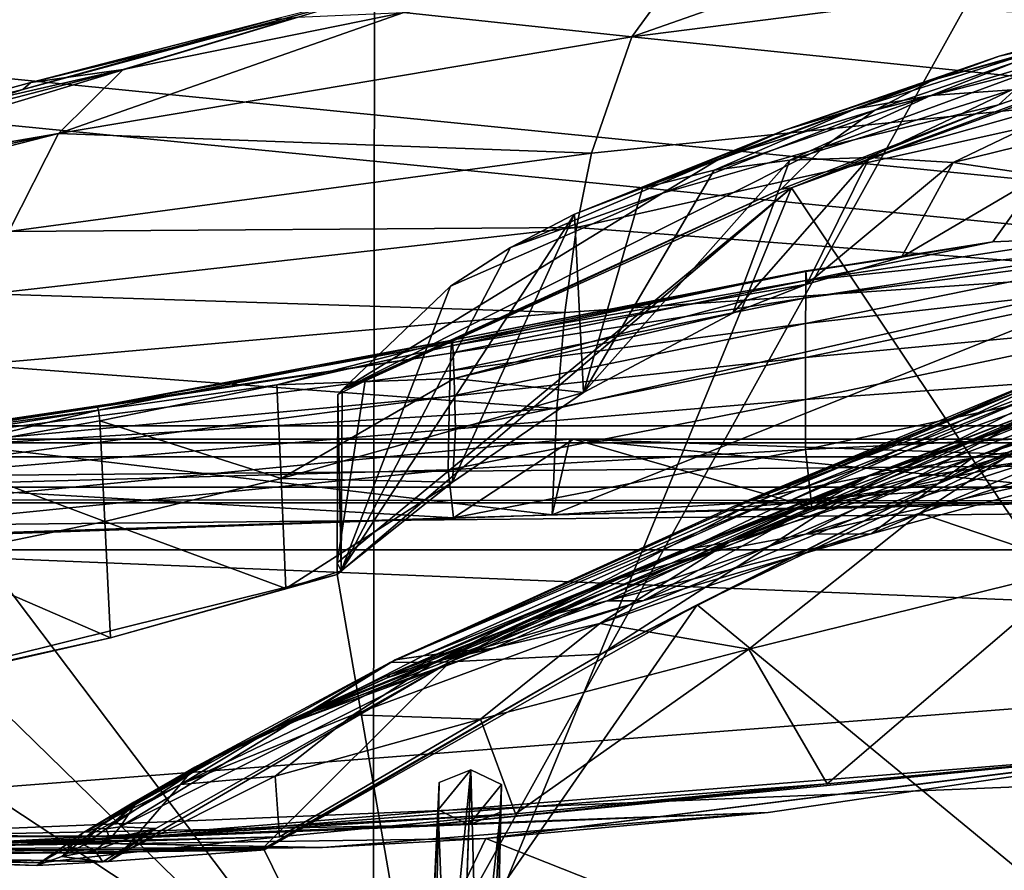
# Model space of a CAD drawing. Header units: metres. Extents: x 0 to 804, y -808 to 0.
# Tile 90 of 122: x 199 to 254, y -75 to -28. Entities that reach past the tile are written whole.
import ezdxf

# ---------------------------------------------------------------- set-up
doc = ezdxf.new("R2010")
doc.units = ezdxf.units.M

msp = doc.modelspace()

# ---------------------------------------------------------------- linework, layer by layer
at = {"layer": 'None0'}
for points in [[(743.104004, -37.838261, 2063.059814), (745.330872, -34.448139, 2063.059814), (34.402058, -4.519207, 2063.059814)], [(745.330872, -34.448139, 2063.059814), (748.720947, -32.221325, 2063.059814), (34.402058, -4.519207, 2063.059814)], [(34.402058, -4.519207, 2063.059814), (748.720947, -32.221325, 2063.059814), (788.402039, -4.519207, 2063.059814)], [(34.402058, -4.519207, 2063.059814), (64.544334, -51.518902, 2063.059814), (737.401917, -51.518902, 2063.059814)], [(743.104004, -37.838261, 2063.059814), (34.402058, -4.519207, 2063.059814), (737.401917, -51.518902, 2063.059814)], [(788.402039, -4.519207, 163.059708), (748.720947, -32.221325, 163.059708), (34.402058, -4.519207, 163.059708)], [(748.720947, -32.221325, 163.059708), (745.330872, -34.448139, 163.059708), (34.402058, -4.519207, 163.059708)], [(34.402058, -4.519207, 163.059708), (745.330872, -34.448139, 163.059708), (743.104004, -37.838261, 163.059708)], [(34.402058, -4.519207, 163.059708), (743.104004, -37.838261, 163.059708), (737.401917, -51.518902, 163.059708)], [(737.401917, -51.518902, 163.059708), (64.544334, -51.518902, 163.059708), (34.402058, -4.519207, 163.059708)], [(218.649078, -26.763483, 1607.814331), (218.58223, -86.707924, 1606.244751), (256.348969, -18.718821, 1608.025146)], [(218.58223, -86.707924, 1606.244751), (277.718262, -94.654442, 1606.036621), (256.348969, -18.718821, 1608.025146)], [(265.124786, -25.040169, 1878.77002), (232.963272, -29.139597, 1876.826904), (251.745193, -22.545198, 1824.050781)], [(251.745193, -22.545198, 1824.050781), (232.963272, -29.139597, 1876.826904), (235.975647, -24.98777, 1823.203125)], [(258.411804, -29.125168, 563.822021), (249.718109, -31.540806, 538.051392), (278.022461, -23.41547, 511.011322)], [(249.718109, -31.540806, 538.051392), (253.372681, -30.22637, 512.078308), (278.022461, -23.41547, 511.011322)], [(278.022461, -23.41547, 511.011322), (253.372681, -30.22637, 512.078308), (257.423431, -29.286085, 486.218231)], [(232.963272, -29.139597, 1876.826904), (220.290787, -27.794302, 1822.262939), (235.975647, -24.98777, 1823.203125)], [(232.963272, -29.139597, 1876.826904), (265.124786, -25.040169, 1878.77002), (263.336761, -32.278755, 1932.462891)], [(218.649078, -26.763483, 1607.814331), (181.734879, -37.897289, 1607.522339), (218.58223, -86.707924, 1606.244751)], [(218.649078, -26.763483, 1607.814331), (199.112656, -32.082222, 1609.683472), (181.734879, -37.897289, 1607.522339)], [(213.052689, -28.184273, 1609.904419), (199.112656, -32.082222, 1609.683472), (218.649078, -26.763483, 1607.814331)], [(204.697021, -30.963556, 1821.230225), (220.290787, -27.794302, 1822.262939), (201.103622, -34.517273, 1874.442505)], [(201.103622, -34.517273, 1874.442505), (220.290787, -27.794302, 1822.262939), (232.963272, -29.139597, 1876.826904)], [(220.290787, -27.794302, 1822.262939), (204.697021, -30.963556, 1821.230225), (214.364761, -28.054518, 1714.703613)], [(199.112656, -32.082222, 1609.683472), (213.052689, -28.184273, 1609.904419), (199.558136, -31.681221, 1714.107422)], [(199.558136, -31.681221, 1714.107422), (213.052689, -28.184273, 1609.904419), (214.364761, -28.054518, 1714.703613)], [(214.364761, -28.054518, 1714.703613), (204.697021, -30.963556, 1821.230225), (199.558136, -31.681221, 1714.107422)], [(267.435608, -28.200781, 618.244812), (241.829666, -37.533306, 618.489197), (265.549408, -28.684767, 615.678772)], [(241.829666, -37.533306, 618.489197), (267.435608, -28.200781, 618.244812), (280.103149, -94.914627, 619.99176)], [(241.829666, -37.533306, 618.489197), (253.32074, -32.92218, 615.881531), (265.549408, -28.684767, 615.678772)], [(257.423431, -29.286085, 486.218231), (249.578598, -32.402069, 461.312286), (261.868958, -28.725321, 460.475372)], [(249.578598, -32.402069, 461.312286), (254.076324, -32.091755, 435.765167), (261.868958, -28.725321, 460.475372)], [(265.549408, -28.684767, 615.678772), (253.32074, -32.92218, 615.881531), (255.561829, -30.893574, 590.153748)], [(232.963272, -29.139597, 1876.826904), (230.716278, -35.62178, 1930.227783), (201.103622, -34.517273, 1874.442505)], [(230.716278, -35.62178, 1930.227783), (232.963272, -29.139597, 1876.826904), (263.336761, -32.278755, 1932.462891)], [(253.372681, -30.22637, 512.078308), (245.386581, -33.158413, 486.960266), (257.423431, -29.286085, 486.218231)], [(257.423431, -29.286085, 486.218231), (245.386581, -33.158413, 486.960266), (249.578598, -32.402069, 461.312286)], [(255.561829, -30.893574, 590.153748), (246.461044, -33.224522, 564.132813), (258.411804, -29.125168, 563.822021)], [(246.461044, -33.224522, 564.132813), (249.718109, -31.540806, 538.051392), (258.411804, -29.125168, 563.822021)], [(245.386581, -33.158413, 486.960266), (253.372681, -30.22637, 512.078308), (241.50145, -34.316963, 512.705444)], [(253.372681, -30.22637, 512.078308), (249.718109, -31.540806, 538.051392), (241.50145, -34.316963, 512.705444)], [(189.200775, -34.494038, 1820.105103), (204.697021, -30.963556, 1821.230225), (171.586929, -39.607418, 1845.257935)], [(171.586929, -39.607418, 1845.257935), (204.697021, -30.963556, 1821.230225), (201.103622, -34.517273, 1874.442505)], [(199.558136, -31.681221, 1714.107422), (204.697021, -30.963556, 1821.230225), (189.200775, -34.494038, 1820.105103)], [(255.561829, -30.893574, 590.153748), (253.32074, -32.92218, 615.881531), (243.602676, -35.272408, 590.318176)], [(243.602676, -35.272408, 590.318176), (246.461044, -33.224522, 564.132813), (255.561829, -30.893574, 590.153748)], [(184.868225, -35.696545, 1713.461182), (199.112656, -32.082222, 1609.683472), (199.558136, -31.681221, 1714.107422)], [(184.868225, -35.696545, 1713.461182), (199.558136, -31.681221, 1714.107422), (189.200775, -34.494038, 1820.105103)], [(241.50145, -34.316963, 512.705444), (249.718109, -31.540806, 538.051392), (237.92395, -35.874908, 538.545532)], [(249.718109, -31.540806, 538.051392), (246.461044, -33.224522, 564.132813), (237.92395, -35.874908, 538.545532)], [(199.112656, -32.082222, 1609.683472), (185.511612, -36.309689, 1609.448242), (181.734879, -37.897289, 1607.522339)], [(185.511612, -36.309689, 1609.448242), (199.112656, -32.082222, 1609.683472), (184.868225, -35.696545, 1713.461182)], [(262.230164, -42.215172, 1985.746338), (229.880264, -39.752583, 1956.806641), (263.336761, -32.278755, 1932.462891)], [(263.336761, -32.278755, 1932.462891), (229.880264, -39.752583, 1956.806641), (230.716278, -35.62178, 1930.227783)], [(249.578598, -32.402069, 461.312286), (241.742996, -36.001438, 437.958038), (254.076324, -32.091755, 435.765167)], [(241.742996, -36.001438, 437.958038), (246.167831, -35.85994, 412.487915), (254.076324, -32.091755, 435.765167)], [(254.076324, -32.091755, 435.765167), (246.167831, -35.85994, 412.487915), (258.878021, -32.257198, 410.323669)], [(246.167831, -35.85994, 412.487915), (250.809601, -36.141037, 387.058319), (258.878021, -32.257198, 410.323669)], [(258.878021, -32.257198, 410.323669), (250.809601, -36.141037, 387.058319), (263.981689, -32.890076, 384.991852)], [(245.386581, -33.158413, 486.960266), (237.535645, -36.559338, 463.460327), (249.578598, -32.402069, 461.312286)], [(237.535645, -36.559338, 463.460327), (241.742996, -36.001438, 437.958038), (249.578598, -32.402069, 461.312286)], [(241.50145, -34.316963, 512.705444), (233.546188, -37.553387, 488.983032), (245.386581, -33.158413, 486.960266)], [(233.546188, -37.553387, 488.983032), (237.535645, -36.559338, 463.460327), (245.386581, -33.158413, 486.960266)], [(237.92395, -35.874908, 538.545532), (246.461044, -33.224522, 564.132813), (234.654755, -37.8297, 564.478149)], [(246.461044, -33.224522, 564.132813), (243.602676, -35.272408, 590.318176), (234.654755, -37.8297, 564.478149)], [(253.32074, -32.92218, 615.881531), (241.248566, -37.618626, 616.103516), (243.602676, -35.272408, 590.318176)], [(253.32074, -32.92218, 615.881531), (241.829666, -37.533306, 618.489197), (241.248566, -37.618626, 616.103516)], [(250.809601, -36.141037, 387.058319), (255.667648, -36.853851, 361.677277), (263.981689, -32.890076, 384.991852)], [(237.92395, -35.874908, 538.545532), (229.774948, -39.008373, 514.513794), (241.50145, -34.316963, 512.705444)], [(229.774948, -39.008373, 514.513794), (233.546188, -37.553387, 488.983032), (241.50145, -34.316963, 512.705444)], [(198.339661, -39.971333, 1927.494385), (167.797928, -43.065769, 1897.9552), (201.103622, -34.517273, 1874.442505)], [(201.103622, -34.517273, 1874.442505), (167.797928, -43.065769, 1897.9552), (169.583389, -41.164787, 1871.617065)], [(169.583389, -41.164787, 1871.617065), (171.586929, -39.607418, 1845.257935), (201.103622, -34.517273, 1874.442505)], [(230.716278, -35.62178, 1930.227783), (198.339661, -39.971333, 1927.494385), (201.103622, -34.517273, 1874.442505)], [(243.602676, -35.272408, 590.318176), (241.248566, -37.618626, 616.103516), (216.851288, -48.766026, 616.62146)], [(243.602676, -35.272408, 590.318176), (216.851288, -48.766026, 616.62146), (234.654755, -37.8297, 564.478149)], [(229.880264, -39.752583, 1956.806641), (198.339661, -39.971333, 1927.494385), (230.716278, -35.62178, 1930.227783)], [(234.654755, -37.8297, 564.478149), (226.220749, -40.867779, 540.050842), (237.92395, -35.874908, 538.545532)], [(226.220749, -40.867779, 540.050842), (229.774948, -39.008373, 514.513794), (237.92395, -35.874908, 538.545532)], [(238.570755, -44.518494, 456.513367), (241.742996, -36.001438, 437.958038), (230.268311, -48.916824, 510.466858)], [(241.742996, -36.001438, 437.958038), (237.535645, -36.559338, 463.460327), (230.268311, -48.916824, 510.466858)], [(242.681915, -42.896, 431.963501), (246.167831, -35.85994, 412.487915), (238.570755, -44.518494, 456.513367)], [(246.167831, -35.85994, 412.487915), (241.742996, -36.001438, 437.958038), (238.570755, -44.518494, 456.513367)], [(250.809601, -36.141037, 387.058319), (246.167831, -35.85994, 412.487915), (242.681915, -42.896, 431.963501)], [(230.268311, -48.916824, 510.466858), (237.535645, -36.559338, 463.460327), (233.546188, -37.553387, 488.983032)], [(247.93425, -41.389259, 402.273071), (250.809601, -36.141037, 387.058319), (242.681915, -42.896, 431.963501)], [(255.667648, -36.853851, 361.677277), (250.809601, -36.141037, 387.058319), (247.93425, -41.389259, 402.273071)], [(253.009842, -40.549961, 375.109833), (255.667648, -36.853851, 361.677277), (247.93425, -41.389259, 402.273071)], [(253.009842, -40.549961, 375.109833), (258.345215, -40.327885, 347.947815), (255.667648, -36.853851, 361.677277)], [(221.425644, -87.165344, 619.788818), (216.586395, -59.037418, 619.052307), (241.829666, -37.533306, 618.489197)], [(241.829666, -37.533306, 618.489197), (216.586395, -59.037418, 619.052307), (216.588089, -58.401325, 619.035645)], [(218.138321, -48.277084, 618.770508), (241.829666, -37.533306, 618.489197), (216.588089, -58.401325, 619.035645)], [(241.248566, -37.618626, 616.103516), (218.138321, -48.277084, 618.770508), (216.851288, -48.766026, 616.62146)], [(241.829666, -37.533306, 618.489197), (218.138321, -48.277084, 618.770508), (241.248566, -37.618626, 616.103516)], [(280.103149, -94.914627, 619.99176), (221.425644, -87.165344, 619.788818), (241.829666, -37.533306, 618.489197)], [(233.546188, -37.553387, 488.983032), (229.774948, -39.008373, 514.513794), (230.268311, -48.916824, 510.466858)], [(181.734879, -37.897289, 1607.522339), (173.124451, -42.32756, 1607.405762), (218.58223, -86.707924, 1606.244751)], [(216.851288, -48.766026, 616.62146), (222.881256, -43.012886, 565.600281), (234.654755, -37.8297, 564.478149)], [(234.654755, -37.8297, 564.478149), (222.881256, -43.012886, 565.600281), (226.220749, -40.867779, 540.050842)], [(226.220749, -40.867779, 540.050842), (216.81163, -58.845585, 616.968811), (229.774948, -39.008373, 514.513794)], [(216.81163, -58.845585, 616.968811), (222.984344, -53.908558, 564.284973), (229.774948, -39.008373, 514.513794)], [(229.774948, -39.008373, 514.513794), (222.984344, -53.908558, 564.284973), (230.268311, -48.916824, 510.466858)], [(198.339661, -39.971333, 1927.494385), (229.880264, -39.752583, 1956.806641), (197.269211, -43.431789, 1953.928833)], [(197.269211, -43.431789, 1953.928833), (229.880264, -39.752583, 1956.806641), (229.236099, -44.48011, 1983.284302)], [(229.880264, -39.752583, 1956.806641), (262.230164, -42.215172, 1985.746338), (229.236099, -44.48011, 1983.284302)], [(262.422302, -40.610714, 328.037292), (258.345215, -40.327885, 347.947815), (242.616577, -42.700409, 348.747528)], [(258.345215, -40.327885, 347.947815), (253.009842, -40.549961, 375.109833), (242.616577, -42.700409, 348.747528)], [(216.81163, -58.845585, 616.968811), (226.220749, -40.867779, 540.050842), (222.881256, -43.012886, 565.600281)], [(262.431183, -41.039036, 320.841644), (262.422302, -40.610714, 328.037292), (242.61438, -43.665421, 321.927307)], [(262.422302, -40.610714, 328.037292), (242.616577, -42.700409, 348.747528), (242.61438, -43.665421, 321.927307)], [(242.616577, -42.700409, 348.747528), (253.009842, -40.549961, 375.109833), (242.618774, -42.194565, 375.609222)], [(253.009842, -40.549961, 375.109833), (247.93425, -41.389259, 402.273071), (242.618774, -42.194565, 375.609222)], [(262.431183, -41.039036, 320.841644), (242.61438, -43.665421, 321.927307), (242.612167, -45.088509, 295.158417)], [(242.612167, -45.088509, 295.158417), (262.448181, -42.827347, 293.983368), (262.431183, -41.039036, 320.841644)], [(242.618774, -42.194565, 375.609222), (247.93425, -41.389259, 402.273071), (242.620972, -42.148407, 402.502502)], [(247.93425, -41.389259, 402.273071), (242.681915, -42.896, 431.963501), (242.620972, -42.148407, 402.502502)], [(275.362854, -43.6642, 1122.279053), (284.882111, -41.942944, 1178.865479), (251.839661, -52.571098, 1122.270264)], [(284.882111, -41.942944, 1178.865479), (259.213684, -51.380821, 1178.73584), (251.839661, -52.571098, 1122.270264)], [(218.58223, -86.707924, 1606.244751), (173.124451, -42.32756, 1607.405762), (160.287186, -75.761993, 1606.531372)], [(222.973862, -46.019096, 376.626343), (222.936157, -46.162441, 349.872986), (242.618774, -42.194565, 375.609222)], [(222.936157, -46.162441, 349.872986), (242.616577, -42.700409, 348.747528), (242.618774, -42.194565, 375.609222)], [(242.618774, -42.194565, 375.609222), (242.620972, -42.148407, 402.502502), (222.973862, -46.019096, 376.626343)], [(242.620972, -42.148407, 402.502502), (223.011551, -46.300762, 403.408875), (222.973862, -46.019096, 376.626343)], [(242.620972, -42.148407, 402.502502), (242.681915, -42.896, 431.963501), (223.011551, -46.300762, 403.408875)], [(295.156006, -54.164406, 2040.5354), (228.524063, -55.725853, 2035.875732), (262.230164, -42.215172, 1985.746338)], [(228.524063, -55.725853, 2035.875732), (228.783936, -49.804897, 2009.645752), (262.230164, -42.215172, 1985.746338)], [(262.230164, -42.215172, 1985.746338), (228.783936, -49.804897, 2009.645752), (229.236099, -44.48011, 1983.284302)], [(216.851288, -48.766026, 616.62146), (216.81163, -58.845585, 616.968811), (222.881256, -43.012886, 565.600281)], [(242.61438, -43.665421, 321.927307), (242.616577, -42.700409, 348.747528), (222.898468, -46.73032, 323.15799)], [(242.616577, -42.700409, 348.747528), (222.936157, -46.162441, 349.872986), (222.898468, -46.73032, 323.15799)], [(223.011551, -46.300762, 403.408875), (242.681915, -42.896, 431.963501), (223.086929, -48.142395, 457.024811)], [(223.086929, -48.142395, 457.024811), (242.681915, -42.896, 431.963501), (238.570755, -44.518494, 456.513367)], [(262.46521, -45.102978, 267.190369), (262.448181, -42.827347, 293.983368), (242.60997, -46.968536, 268.450775)], [(262.448181, -42.827347, 293.983368), (242.612167, -45.088509, 295.158417), (242.60997, -46.968536, 268.450775)], [(229.236099, -44.48011, 1983.284302), (196.406677, -47.386379, 1980.285522), (197.269211, -43.431789, 1953.928833)], [(242.61438, -43.665421, 321.927307), (222.860779, -47.721725, 296.490479), (242.612167, -45.088509, 295.158417)], [(222.898468, -46.73032, 323.15799), (222.860779, -47.721725, 296.490479), (242.61438, -43.665421, 321.927307)], [(275.362854, -43.6642, 1122.279053), (246.159088, -53.564972, 1065.625244), (267.939758, -45.097912, 1065.63562)], [(275.362854, -43.6642, 1122.279053), (251.839661, -52.571098, 1122.270264), (246.159088, -53.564972, 1065.625244)], [(228.783936, -49.804897, 2009.645752), (196.406677, -47.386379, 1980.285522), (229.236099, -44.48011, 1983.284302)], [(238.570755, -44.518494, 456.513367), (230.268311, -48.916824, 510.466858), (223.086929, -48.142395, 457.024811)], [(242.60997, -46.968536, 268.450775), (242.612167, -45.088509, 295.158417), (222.82309, -49.135601, 269.879578)], [(242.612167, -45.088509, 295.158417), (222.860779, -47.721725, 296.490479), (222.82309, -49.135601, 269.879578)], [(267.939758, -45.097912, 1065.63562), (246.159088, -53.564972, 1065.625244), (242.11586, -54.346607, 1008.777649)], [(262.524475, -46.222847, 1008.890869), (267.939758, -45.097912, 1065.63562), (242.11586, -54.346607, 1008.777649)], [(242.60997, -46.968536, 268.450775), (242.607773, -49.303947, 241.814194), (262.46521, -45.102978, 267.190369)], [(242.607773, -49.303947, 241.814194), (262.482208, -47.864288, 240.47316), (262.46521, -45.102978, 267.190369)], [(249.947723, -53.998867, 662.213379), (268.628357, -45.726032, 662.584045), (263.178314, -46.692596, 720.439819)], [(249.947723, -53.998867, 662.213379), (261.529694, -48.802887, 660.035828), (268.628357, -45.726032, 662.584045)], [(203.251266, -49.700634, 351.130951), (222.973862, -46.019096, 376.626343), (203.320206, -49.907318, 377.763184)], [(222.936157, -46.162441, 349.872986), (222.973862, -46.019096, 376.626343), (203.251266, -49.700634, 351.130951)], [(222.898468, -46.73032, 323.15799), (222.936157, -46.162441, 349.872986), (203.251266, -49.700634, 351.130951)], [(203.320206, -49.907318, 377.763184), (222.973862, -46.019096, 376.626343), (213.235535, -48.503475, 403.902069)], [(222.973862, -46.019096, 376.626343), (223.011551, -46.300762, 403.408875), (213.235535, -48.503475, 403.902069)], [(213.235535, -48.503475, 403.902069), (223.011551, -46.300762, 403.408875), (223.086929, -48.142395, 457.024811)], [(242.11586, -54.346607, 1008.777649), (239.648453, -54.899479, 951.680603), (262.524475, -46.222847, 1008.890869)], [(239.648453, -54.899479, 951.680603), (259.020416, -47.016838, 951.948608), (262.524475, -46.222847, 1008.890869)], [(222.860779, -47.721725, 296.490479), (222.898468, -46.73032, 323.15799), (183.258057, -52.801323, 299.624786)], [(183.258057, -52.801323, 299.624786), (222.898468, -46.73032, 323.15799), (183.393112, -52.635166, 352.521271)], [(222.898468, -46.73032, 323.15799), (203.251266, -49.700634, 351.130951), (183.393112, -52.635166, 352.521271)], [(222.82309, -49.135601, 269.879578), (222.785385, -50.970516, 243.334351), (242.60997, -46.968536, 268.450775)], [(222.785385, -50.970516, 243.334351), (242.607773, -49.303947, 241.814194), (242.60997, -46.968536, 268.450775)], [(238.360626, -57.246353, 1279.710571), (257.506775, -49.152481, 1328.794556), (264.767548, -46.683899, 1376.425293)], [(264.767548, -46.683899, 1376.425293), (259.323273, -49.328117, 1376.00415), (238.360626, -57.246353, 1279.710571)], [(239.648453, -54.899479, 951.680603), (238.717804, -55.213818, 894.298889), (259.020416, -47.016838, 951.948608)], [(238.717804, -55.213818, 894.298889), (257.367035, -47.466808, 894.723267), (259.020416, -47.016838, 951.948608)], [(244.926193, -54.680893, 720.062378), (249.947723, -53.998867, 662.213379), (263.178314, -46.692596, 720.439819)], [(244.926193, -54.680893, 720.062378), (263.178314, -46.692596, 720.439819), (259.457581, -47.304928, 779.072327)], [(228.783936, -49.804897, 2009.645752), (195.752228, -51.836338, 2006.551758), (196.406677, -47.386379, 1980.285522)], [(238.717804, -55.213818, 894.298889), (239.295349, -55.283051, 836.599487), (257.367035, -47.466808, 894.723267)], [(239.295349, -55.283051, 836.599487), (257.520477, -47.56395, 837.130737), (257.367035, -47.466808, 894.723267)], [(257.520477, -47.56395, 837.130737), (239.295349, -55.283051, 836.599487), (241.365311, -55.104694, 778.537842)], [(241.365311, -55.104694, 778.537842), (244.926193, -54.680893, 720.062378), (259.457581, -47.304928, 779.072327)], [(259.457581, -47.304928, 779.072327), (257.520477, -47.56395, 837.130737), (241.365311, -55.104694, 778.537842)], [(222.82309, -49.135601, 269.879578), (222.860779, -47.721725, 296.490479), (183.258057, -52.801323, 299.624786)], [(223.086929, -48.142395, 457.024811), (213.467758, -53.710846, 510.903503), (213.235535, -48.503475, 403.902069)], [(223.086929, -48.142395, 457.024811), (223.162323, -50.980717, 510.656555), (213.467758, -53.710846, 510.903503)], [(230.268311, -48.916824, 510.466858), (223.162323, -50.980717, 510.656555), (223.086929, -48.142395, 457.024811)], [(242.607773, -49.303947, 241.814194), (242.605576, -52.093094, 215.258438), (262.482208, -47.864288, 240.47316)], [(242.605576, -52.093094, 215.258438), (262.499207, -51.109505, 213.842178), (262.482208, -47.864288, 240.47316)], [(213.235535, -48.503475, 403.902069), (203.38913, -50.50024, 404.421967), (203.320206, -49.907318, 377.763184)], [(213.467758, -53.710846, 510.903503), (203.38913, -50.50024, 404.421967), (213.235535, -48.503475, 403.902069)], [(216.613174, -49.042706, 618.790588), (218.138321, -48.277084, 618.770508), (216.588089, -58.401325, 619.035645)], [(218.138321, -48.277084, 618.770508), (216.613174, -49.042706, 618.790588), (216.851288, -48.766026, 616.62146)], [(254.047714, -52.31377, 1375.58313), (270.750092, -48.540432, 1470.142578), (248.963715, -55.629524, 1375.161987)], [(270.750092, -48.540432, 1470.142578), (257.866852, -58.659721, 1469.44043), (248.963715, -55.629524, 1375.161987)], [(183.258057, -52.801323, 299.624786), (183.123016, -54.332413, 246.911255), (222.82309, -49.135601, 269.879578)], [(183.123016, -54.332413, 246.911255), (222.785385, -50.970516, 243.334351), (222.82309, -49.135601, 269.879578)], [(216.613174, -49.042706, 618.790588), (216.588089, -58.401325, 619.035645), (216.81163, -58.845585, 616.968811)], [(216.851288, -48.766026, 616.62146), (216.613174, -49.042706, 618.790588), (216.81163, -58.845585, 616.968811)], [(230.268311, -48.916824, 510.466858), (222.984344, -53.908558, 564.284973), (223.162323, -50.980717, 510.656555)], [(236.577499, -60.736385, 659.723389), (261.529694, -48.802887, 660.035828), (249.947723, -53.998867, 662.213379)], [(277.718231, -94.654434, 658.835205), (261.529694, -48.802887, 660.035828), (236.577499, -60.736385, 659.723389)], [(245.981277, -53.587872, 1280.333496), (257.506775, -49.152481, 1328.794556), (238.360626, -57.246353, 1279.710571)], [(253.931808, -50.836445, 1280.956421), (257.506775, -49.152481, 1328.794556), (245.981277, -53.587872, 1280.333496)], [(248.831696, -53.605236, 1232.391602), (255.535645, -52.643673, 1232.833496), (262.096832, -49.020161, 1281.579346)], [(253.931808, -50.836445, 1280.956421), (248.831696, -53.605236, 1232.391602), (262.096832, -49.020161, 1281.579346)], [(183.393112, -52.635166, 352.521271), (203.251266, -49.700634, 351.130951), (203.320206, -49.907318, 377.763184)], [(222.785385, -50.970516, 243.334351), (222.747696, -53.224937, 216.863876), (242.607773, -49.303947, 241.814194)], [(222.747696, -53.224937, 216.863876), (242.605576, -52.093094, 215.258438), (242.607773, -49.303947, 241.814194)], [(259.323273, -49.328117, 1376.00415), (254.047714, -52.31377, 1375.58313), (238.360626, -57.246353, 1279.710571)], [(183.393112, -52.635166, 352.521271), (203.320206, -49.907318, 377.763184), (183.460648, -53.066143, 379.019653)], [(183.460648, -53.066143, 379.019653), (203.320206, -49.907318, 377.763184), (193.482376, -52.280144, 404.968475)], [(203.320206, -49.907318, 377.763184), (203.38913, -50.50024, 404.421967), (193.482376, -52.280144, 404.968475)], [(228.783936, -49.804897, 2009.645752), (228.524063, -55.725853, 2035.875732), (195.752228, -51.836338, 2006.551758)], [(193.482376, -52.280144, 404.968475), (203.38913, -50.50024, 404.421967), (203.664856, -56.101048, 511.163818)], [(203.38913, -50.50024, 404.421967), (213.467758, -53.710846, 510.903503), (203.664856, -56.101048, 511.163818)], [(248.831696, -53.605236, 1232.391602), (253.931808, -50.836445, 1280.956421), (242.225098, -55.284916, 1231.949829)], [(242.225098, -55.284916, 1231.949829), (253.931808, -50.836445, 1280.956421), (245.981277, -53.587872, 1280.333496)], [(222.747696, -53.224937, 216.863876), (222.785385, -50.970516, 243.334351), (183.123016, -54.332413, 246.911255)], [(223.162323, -50.980717, 510.656555), (222.984344, -53.908558, 564.284973), (213.467758, -53.710846, 510.903503)], [(242.605576, -52.093094, 215.258438), (242.965576, -55.324387, 188.764526), (262.499207, -51.109505, 213.842178)], [(242.965576, -55.324387, 188.764526), (262.910919, -54.825188, 187.280441), (262.499207, -51.109505, 213.842178)], [(262.644775, -52.315422, 1234.646362), (246.25827, -56.783516, 1176.829346), (259.213684, -51.380821, 1178.73584)], [(259.213684, -51.380821, 1178.73584), (246.25827, -56.783516, 1176.829346), (251.839661, -52.571098, 1122.270264)], [(737.401917, -51.518902, 163.059708), (396.130096, -51.518902, 182.490662), (64.544334, -51.518902, 163.059708)], [(396.130096, -51.518902, 182.490662), (312.807922, -51.518902, 184.444412), (64.544334, -51.518902, 163.059708)], [(64.544334, -51.518902, 163.059708), (312.807922, -51.518902, 184.444412), (229.716583, -51.518902, 189.861313)], [(229.716583, -51.518902, 189.861313), (147.070816, -51.518902, 198.713211), (64.544334, -51.518902, 163.059708)], [(162.643372, -51.518902, 2029.060913), (229.516266, -51.518902, 2035.961548), (64.544334, -51.518902, 2063.059814)], [(229.516266, -51.518902, 2035.961548), (296.583313, -51.518902, 2040.610718), (64.544334, -51.518902, 2063.059814)], [(64.544334, -51.518902, 2063.059814), (296.583313, -51.518902, 2040.610718), (363.768707, -51.518902, 2043.003296)], [(363.768707, -51.518902, 2043.003296), (430.996582, -51.518902, 2043.136353), (64.544334, -51.518902, 2063.059814)], [(430.996582, -51.518902, 2043.136353), (737.401917, -51.518902, 2063.059814), (64.544334, -51.518902, 2063.059814)], [(229.716583, -51.518902, 189.861313), (223.037521, -55.894699, 190.447845), (147.070816, -51.518902, 198.713211)], [(223.037521, -55.894699, 190.447845), (183.245438, -57.188892, 194.411057), (147.070816, -51.518902, 198.713211)], [(228.524063, -55.725853, 2035.875732), (229.516266, -51.518902, 2035.961548), (162.148758, -58.017933, 2029.001343)], [(229.516266, -51.518902, 2035.961548), (162.643372, -51.518902, 2029.060913), (162.148758, -58.017933, 2029.001343)], [(228.524063, -55.725853, 2035.875732), (162.148758, -58.017933, 2029.001343), (195.752228, -51.836338, 2006.551758)], [(242.965576, -55.324387, 188.764526), (223.037521, -55.894699, 190.447845), (229.716583, -51.518902, 189.861313)], [(295.156006, -54.164406, 2040.5354), (296.583313, -51.518902, 2040.610718), (228.524063, -55.725853, 2035.875732)], [(296.583313, -51.518902, 2040.610718), (229.516266, -51.518902, 2035.961548), (228.524063, -55.725853, 2035.875732)], [(262.910919, -54.825188, 187.280441), (242.965576, -55.324387, 188.764526), (229.716583, -51.518902, 189.861313)], [(262.910919, -54.825188, 187.280441), (229.716583, -51.518902, 189.861313), (302.844818, -54.03294, 184.910767)], [(229.716583, -51.518902, 189.861313), (312.807922, -51.518902, 184.444412), (302.844818, -54.03294, 184.910767)], [(203.664856, -56.101048, 511.163818), (193.768616, -58.134949, 511.437469), (193.482376, -52.280144, 404.968475)], [(222.747696, -53.224937, 216.863876), (223.037521, -55.894699, 190.447845), (242.605576, -52.093094, 215.258438)], [(223.037521, -55.894699, 190.447845), (242.965576, -55.324387, 188.764526), (242.605576, -52.093094, 215.258438)], [(238.360626, -57.246353, 1279.710571), (254.047714, -52.31377, 1375.58313), (231.178329, -61.76297, 1279.087769)], [(231.178329, -61.76297, 1279.087769), (254.047714, -52.31377, 1375.58313), (248.963715, -55.629524, 1375.161987)], [(246.25827, -56.783516, 1176.829346), (262.644775, -52.315422, 1234.646362), (242.606201, -56.790329, 1183.1073)], [(242.606201, -56.790329, 1183.1073), (262.644775, -52.315422, 1234.646362), (255.535645, -52.643673, 1232.833496)], [(246.25827, -56.783516, 1176.829346), (233.563232, -60.515148, 1123.090454), (251.839661, -52.571098, 1122.270264)], [(251.839661, -52.571098, 1122.270264), (233.563232, -60.515148, 1123.090454), (246.159088, -53.564972, 1065.625244)], [(242.606201, -56.790329, 1183.1073), (255.535645, -52.643673, 1232.833496), (248.831696, -53.605236, 1232.391602)], [(183.123016, -54.332413, 246.911255), (183.245438, -57.188892, 194.411057), (222.747696, -53.224937, 216.863876)], [(183.245438, -57.188892, 194.411057), (223.037521, -55.894699, 190.447845), (222.747696, -53.224937, 216.863876)], [(246.159088, -53.564972, 1065.625244), (221.357208, -63.559124, 1008.643982), (242.11586, -54.346607, 1008.777649)], [(224.231384, -63.236019, 1065.612671), (221.357208, -63.559124, 1008.643982), (246.159088, -53.564972, 1065.625244)], [(246.159088, -53.564972, 1065.625244), (225.259933, -63.158981, 1080.927124), (224.231384, -63.236019, 1065.612671)], [(233.563232, -60.515148, 1123.090454), (225.259933, -63.158981, 1080.927124), (246.159088, -53.564972, 1065.625244)], [(242.225098, -55.284916, 1231.949829), (245.981277, -53.587872, 1280.333496), (235.798859, -57.667873, 1231.508057)], [(235.798859, -57.667873, 1231.508057), (245.981277, -53.587872, 1280.333496), (238.360626, -57.246353, 1279.710571)], [(237.281235, -57.801277, 1182.860107), (242.606201, -56.790329, 1183.1073), (248.831696, -53.605236, 1232.391602)], [(237.281235, -57.801277, 1182.860107), (248.831696, -53.605236, 1232.391602), (242.225098, -55.284916, 1231.949829)], [(213.467758, -53.710846, 510.903503), (213.724609, -59.825218, 617.020447), (203.664856, -56.101048, 511.163818)], [(213.467758, -53.710846, 510.903503), (222.984344, -53.908558, 564.284973), (213.724609, -59.825218, 617.020447)], [(222.984344, -53.908558, 564.284973), (216.81163, -58.845585, 616.968811), (213.724609, -59.825218, 617.020447)], [(231.251068, -63.469284, 661.791809), (249.947723, -53.998867, 662.213379), (244.926193, -54.680893, 720.062378)], [(231.251068, -63.469284, 661.791809), (236.577499, -60.736385, 659.723389), (249.947723, -53.998867, 662.213379)], [(221.357208, -63.559124, 1008.643982), (219.794403, -63.792526, 951.365112), (242.11586, -54.346607, 1008.777649)], [(219.794403, -63.792526, 951.365112), (239.648453, -54.899479, 951.680603), (242.11586, -54.346607, 1008.777649)], [(222.85054, -63.905933, 777.909851), (231.251068, -63.469284, 661.791809), (244.926193, -54.680893, 720.062378)], [(222.85054, -63.905933, 777.909851), (244.926193, -54.680893, 720.062378), (241.365311, -55.104694, 778.537842)], [(219.794403, -63.792526, 951.365112), (219.528961, -63.930351, 893.799927), (239.648453, -54.899479, 951.680603)], [(219.528961, -63.930351, 893.799927), (238.717804, -55.213818, 894.298889), (239.648453, -54.899479, 951.680603)], [(238.717804, -55.213818, 894.298889), (219.528961, -63.930351, 893.799927), (239.295349, -55.283051, 836.599487)], [(239.295349, -55.283051, 836.599487), (222.85054, -63.905933, 777.909851), (241.365311, -55.104694, 778.537842)], [(219.528961, -63.930351, 893.799927), (222.85054, -63.905933, 777.909851), (239.295349, -55.283051, 836.599487)], [(231.178329, -61.76297, 1279.087769), (248.963715, -55.629524, 1375.161987), (239.457336, -63.199181, 1374.319824)], [(237.281235, -57.801277, 1182.860107), (242.225098, -55.284916, 1231.949829), (232.05159, -59.326065, 1182.613037)], [(232.05159, -59.326065, 1182.613037), (242.225098, -55.284916, 1231.949829), (235.798859, -57.667873, 1231.508057)], [(248.963715, -55.629524, 1375.161987), (257.866852, -58.659721, 1469.44043), (239.457336, -63.199181, 1374.319824)], [(203.664856, -56.101048, 511.163818), (203.979462, -62.564732, 617.173096), (193.768616, -58.134949, 511.437469)], [(213.724609, -59.825218, 617.020447), (203.979462, -62.564732, 617.173096), (203.664856, -56.101048, 511.163818)], [(233.563232, -60.515148, 1123.090454), (246.25827, -56.783516, 1176.829346), (231.579407, -60.513763, 1133.150513)], [(231.579407, -60.513763, 1133.150513), (246.25827, -56.783516, 1176.829346), (242.606201, -56.790329, 1183.1073)], [(231.579407, -60.513763, 1133.150513), (242.606201, -56.790329, 1183.1073), (237.281235, -57.801277, 1182.860107)], [(235.798859, -57.667873, 1231.508057), (238.360626, -57.246353, 1279.710571), (222.092178, -63.866562, 1182.118774)], [(222.092178, -63.866562, 1182.118774), (238.360626, -57.246353, 1279.710571), (231.178329, -61.76297, 1279.087769)], [(226.970993, -61.353024, 1182.365845), (235.798859, -57.667873, 1231.508057), (222.092178, -63.866562, 1182.118774)], [(232.05159, -59.326065, 1182.613037), (235.798859, -57.667873, 1231.508057), (226.970993, -61.353024, 1182.365845)], [(227.45401, -61.536526, 1133.087402), (231.579407, -60.513763, 1133.150513), (237.281235, -57.801277, 1182.860107)], [(227.45401, -61.536526, 1133.087402), (237.281235, -57.801277, 1182.860107), (232.05159, -59.326065, 1182.613037)], [(203.979462, -62.564732, 617.173096), (194.072372, -64.817017, 617.312622), (193.768616, -58.134949, 511.437469)], [(216.81163, -58.845585, 616.968811), (216.588089, -58.401325, 619.035645), (216.586395, -59.037418, 619.052307)], [(216.586395, -59.037418, 619.052307), (189.124817, -65.864868, 619.231079), (203.979462, -62.564732, 617.173096)], [(216.586395, -59.037418, 619.052307), (221.425644, -87.165344, 619.788818), (189.124817, -65.864868, 619.231079)], [(216.586395, -59.037418, 619.052307), (203.979462, -62.564732, 617.173096), (213.724609, -59.825218, 617.020447)], [(216.81163, -58.845585, 616.968811), (216.586395, -59.037418, 619.052307), (213.724609, -59.825218, 617.020447)], [(257.866852, -58.659721, 1469.44043), (243.803574, -70.67997, 1453.689941), (239.457336, -63.199181, 1374.319824)], [(257.866852, -58.659721, 1469.44043), (265.084991, -68.664879, 1564.066162), (243.803574, -70.67997, 1453.689941)], [(227.45401, -61.536526, 1133.087402), (232.05159, -59.326065, 1182.613037), (219.505966, -64.595276, 1132.960938)], [(219.505966, -64.595276, 1132.960938), (232.05159, -59.326065, 1182.613037), (226.970993, -61.353024, 1182.365845)], [(222.454269, -63.795162, 1083.106323), (233.563232, -60.515148, 1123.090454), (231.579407, -60.513763, 1133.150513)], [(222.454269, -63.795162, 1083.106323), (231.579407, -60.513763, 1133.150513), (227.45401, -61.536526, 1133.087402)], [(225.259933, -63.158981, 1080.927124), (233.563232, -60.515148, 1123.090454), (222.454269, -63.795162, 1083.106323)], [(212.52594, -74.353897, 659.36676), (236.577499, -60.736385, 659.723389), (231.251068, -63.469284, 661.791809)], [(218.582199, -86.707916, 659.043274), (236.577499, -60.736385, 659.723389), (212.52594, -74.353897, 659.36676)], [(218.582199, -86.707916, 659.043274), (277.718231, -94.654434, 658.835205), (236.577499, -60.736385, 659.723389)], [(222.092178, -63.866562, 1182.118774), (231.178329, -61.76297, 1279.087769), (217.46489, -66.842659, 1181.871582)], [(231.178329, -61.76297, 1279.087769), (224.538681, -67.079819, 1278.464844), (217.46489, -66.842659, 1181.871582)], [(222.454269, -63.795162, 1083.106323), (227.45401, -61.536526, 1133.087402), (219.350311, -64.794777, 1083.177856)], [(219.350311, -64.794777, 1083.177856), (227.45401, -61.536526, 1133.087402), (219.505966, -64.595276, 1132.960938)], [(226.970993, -61.353024, 1182.365845), (222.092178, -63.866562, 1182.118774), (219.505966, -64.595276, 1132.960938)], [(224.538681, -67.079819, 1278.464844), (231.178329, -61.76297, 1279.087769), (239.457336, -63.199181, 1374.319824)], [(160.28714, -75.761986, 659.329895), (102.809464, -61.850685, 659.694153), (221.425644, -87.165344, 619.788818)], [(221.425644, -87.165344, 619.788818), (102.809464, -61.850685, 659.694153), (163.565582, -76.462357, 619.508545)], [(189.124817, -65.864868, 619.231079), (194.072372, -64.817017, 617.312622), (203.979462, -62.564732, 617.173096)], [(225.259933, -63.158981, 1080.927124), (214.338715, -67.154045, 1008.617676), (224.231384, -63.236019, 1065.612671)], [(214.338715, -67.154045, 1008.617676), (225.259933, -63.158981, 1080.927124), (215.214005, -66.705231, 1033.103638)], [(224.231384, -63.236019, 1065.612671), (214.338715, -67.154045, 1008.617676), (221.357208, -63.559124, 1008.643982)], [(215.214005, -66.705231, 1033.103638), (225.259933, -63.158981, 1080.927124), (222.454269, -63.795162, 1083.106323)], [(239.457336, -63.199181, 1374.319824), (226.48381, -72.34507, 1341.5625), (224.538681, -67.079819, 1278.464844)], [(239.457336, -63.199181, 1374.319824), (243.803574, -70.67997, 1453.689941), (226.48381, -72.34507, 1341.5625)], [(222.85054, -63.905933, 777.909851), (206.51265, -73.166542, 782.752502), (203.854187, -74.991562, 777.186401)], [(203.854187, -74.991562, 777.186401), (212.345871, -74.367699, 661.310913), (222.85054, -63.905933, 777.909851)], [(219.528961, -63.930351, 893.799927), (204.524643, -73.076172, 838.019897), (222.85054, -63.905933, 777.909851)], [(204.524643, -73.076172, 838.019897), (206.51265, -73.166542, 782.752502), (222.85054, -63.905933, 777.909851)], [(205.332138, -71.845009, 893.392944), (204.524643, -73.076172, 838.019897), (219.528961, -63.930351, 893.799927)], [(208.827148, -69.681061, 953.997986), (205.332138, -71.845009, 893.392944), (219.528961, -63.930351, 893.799927)], [(222.092178, -63.866562, 1182.118774), (217.46489, -66.842659, 1181.871582), (207.881882, -70.715073, 1083.464233)], [(213.406723, -67.383629, 1083.321045), (222.092178, -63.866562, 1182.118774), (207.881882, -70.715073, 1083.464233)], [(214.338715, -67.154045, 1008.617676), (208.827148, -69.681061, 953.997986), (219.794403, -63.792526, 951.365112)], [(208.827148, -69.681061, 953.997986), (219.528961, -63.930351, 893.799927), (219.794403, -63.792526, 951.365112)], [(212.345871, -74.367699, 661.310913), (231.251068, -63.469284, 661.791809), (222.85054, -63.905933, 777.909851)], [(212.345871, -74.367699, 661.310913), (212.52594, -74.353897, 659.36676), (231.251068, -63.469284, 661.791809)], [(222.092178, -63.866562, 1182.118774), (213.406723, -67.383629, 1083.321045), (219.505966, -64.595276, 1132.960938)], [(214.338715, -67.154045, 1008.617676), (219.794403, -63.792526, 951.365112), (221.357208, -63.559124, 1008.643982)], [(215.214005, -66.705231, 1033.103638), (222.454269, -63.795162, 1083.106323), (219.350311, -64.794777, 1083.177856)], [(213.406723, -67.383629, 1083.321045), (212.958267, -67.636421, 1033.23645), (219.350311, -64.794777, 1083.177856)], [(219.350311, -64.794777, 1083.177856), (212.958267, -67.636421, 1033.23645), (215.214005, -66.705231, 1033.103638)], [(219.505966, -64.595276, 1132.960938), (213.406723, -67.383629, 1083.321045), (219.350311, -64.794777, 1083.177856)], [(221.425644, -87.165344, 619.788818), (163.565582, -76.462357, 619.508545), (189.124817, -65.864868, 619.231079)], [(209.813187, -69.209396, 983.124756), (214.338715, -67.154045, 1008.617676), (215.214005, -66.705231, 1033.103638)], [(212.958267, -67.636421, 1033.23645), (209.813187, -69.209396, 983.124756), (215.214005, -66.705231, 1033.103638)], [(217.46489, -66.842659, 1181.871582), (213.13707, -70.253654, 1181.624512), (207.881882, -70.715073, 1083.464233)], [(208.827148, -69.681061, 953.997986), (214.338715, -67.154045, 1008.617676), (209.813187, -69.209396, 983.124756)], [(217.46489, -66.842659, 1181.871582), (224.538681, -67.079819, 1278.464844), (213.13707, -70.253654, 1181.624512)], [(224.538681, -67.079819, 1278.464844), (213.3797, -73.636658, 1228.516968), (213.13707, -70.253654, 1181.624512)], [(226.48381, -72.34507, 1341.5625), (213.3797, -73.636658, 1228.516968), (224.538681, -67.079819, 1278.464844)], [(208.671066, -69.757843, 1033.501953), (213.406723, -67.383629, 1083.321045), (207.881882, -70.715073, 1083.464233)], [(209.813187, -69.209396, 983.124756), (212.958267, -67.636421, 1033.23645), (208.242294, -70.031509, 983.257935)], [(208.242294, -70.031509, 983.257935), (212.958267, -67.636421, 1033.23645), (208.671066, -69.757843, 1033.501953)], [(212.958267, -67.636421, 1033.23645), (213.406723, -67.383629, 1083.321045), (208.671066, -69.757843, 1033.501953)], [(243.803574, -70.67997, 1453.689941), (265.084991, -68.664879, 1564.066162), (221.570923, -72.988396, 1452.46936)], [(265.084991, -68.664879, 1564.066162), (240.536331, -72.270653, 1564.304443), (221.570923, -72.988396, 1452.46936)], [(224.845917, -73.718735, 1566.402588), (265.557587, -68.620758, 1566.300171), (277.738068, -94.656601, 1566.981934)], [(265.557587, -68.620758, 1566.300171), (224.845917, -73.718735, 1566.402588), (265.084991, -68.664879, 1564.066162)], [(224.845917, -73.718735, 1566.402588), (240.536331, -72.270653, 1564.304443), (265.084991, -68.664879, 1564.066162)], [(145.417068, -72.463768, 1606.617676), (130.600632, -68.96978, 1606.709229), (218.605759, -86.711723, 1566.773804)], [(218.605759, -86.711723, 1566.773804), (130.600632, -68.96978, 1606.709229), (160.31427, -75.767815, 1566.487305)], [(203.742493, -73.176216, 883.144043), (205.332138, -71.845009, 893.392944), (209.813187, -69.209396, 983.124756)], [(203.742493, -73.176216, 883.144043), (209.813187, -69.209396, 983.124756), (205.175278, -71.906227, 933.230469)], [(205.175278, -71.906227, 933.230469), (209.813187, -69.209396, 983.124756), (208.242294, -70.031509, 983.257935)], [(205.332138, -71.845009, 893.392944), (208.827148, -69.681061, 953.997986), (209.813187, -69.209396, 983.124756)], [(207.881882, -70.715073, 1083.464233), (202.480515, -73.384468, 983.790771), (208.671066, -69.757843, 1033.501953)], [(202.480515, -73.384468, 983.790771), (205.283157, -71.697235, 983.524353), (208.671066, -69.757843, 1033.501953)], [(205.175278, -71.906227, 933.230469), (208.242294, -70.031509, 983.257935), (205.283157, -71.697235, 983.524353)], [(205.283157, -71.697235, 983.524353), (208.242294, -70.031509, 983.257935), (208.671066, -69.757843, 1033.501953)], [(213.3797, -73.636658, 1228.516968), (204.55249, -74.548943, 1114.881104), (213.13707, -70.253654, 1181.624512)], [(213.13707, -70.253654, 1181.624512), (204.55249, -74.548943, 1114.881104), (207.881882, -70.715073, 1083.464233)], [(204.55249, -74.548943, 1114.881104), (200.053711, -75.076752, 1001.18335), (207.881882, -70.715073, 1083.464233)], [(207.881882, -70.715073, 1083.464233), (200.053711, -75.076752, 1001.18335), (202.480515, -73.384468, 983.790771)], [(243.803574, -70.67997, 1453.689941), (221.570923, -72.988396, 1452.46936), (206.290909, -73.584869, 1339.773071)], [(226.48381, -72.34507, 1341.5625), (243.803574, -70.67997, 1453.689941), (206.290909, -73.584869, 1339.773071)], [(203.230484, -73.152054, 933.422974), (205.283157, -71.697235, 983.524353), (202.480515, -73.384468, 983.790771)], [(203.230484, -73.152054, 933.422974), (205.175278, -71.906227, 933.230469), (205.283157, -71.697235, 983.524353)], [(203.230484, -73.152054, 933.422974), (203.742493, -73.176216, 883.144043), (205.175278, -71.906227, 933.230469)], [(204.524643, -73.076172, 838.019897), (205.332138, -71.845009, 893.392944), (203.742493, -73.176216, 883.144043)], [(152.845383, -74.13739, 1606.573853), (145.417068, -72.463768, 1606.617676), (218.605759, -86.711723, 1566.773804)], [(186.296921, -73.681679, 1339.741455), (199.432404, -73.916031, 1452.43396), (166.315613, -72.657372, 1339.709717)], [(199.432404, -73.916031, 1452.43396), (177.267044, -73.476845, 1452.39856), (166.315613, -72.657372, 1339.709717)], [(213.3797, -73.636658, 1228.516968), (226.48381, -72.34507, 1341.5625), (194.811569, -74.056267, 1226.901855)], [(194.811569, -74.056267, 1226.901855), (226.48381, -72.34507, 1341.5625), (206.290909, -73.584869, 1339.773071)], [(221.570923, -72.988396, 1452.46936), (240.536331, -72.270653, 1564.304443), (199.432404, -73.916031, 1452.43396)], [(240.536331, -72.270653, 1564.304443), (215.766357, -74.224068, 1564.504517), (199.432404, -73.916031, 1452.43396)], [(240.536331, -72.270653, 1564.304443), (224.845917, -73.718735, 1566.402588), (215.766357, -74.224068, 1564.504517)], [(221.570923, -72.988396, 1452.46936), (186.296921, -73.681679, 1339.741455), (206.290909, -73.584869, 1339.773071)], [(199.432404, -73.916031, 1452.43396), (186.296921, -73.681679, 1339.741455), (221.570923, -72.988396, 1452.46936)], [(201.286911, -74.729897, 883.330261), (202.506058, -74.06575, 883.237183), (203.230484, -73.152054, 933.422974)], [(201.286911, -74.729897, 883.330261), (203.230484, -73.152054, 933.422974), (202.480515, -73.384468, 983.790771)], [(202.506058, -74.06575, 883.237183), (203.742493, -73.176216, 883.144043), (203.230484, -73.152054, 933.422974)], [(203.941132, -73.76532, 832.987793), (203.742493, -73.176216, 883.144043), (202.506058, -74.06575, 883.237183)], [(203.557556, -75.011635, 782.752502), (206.51265, -73.166542, 782.752502), (203.107315, -74.387566, 833.001709)], [(203.107315, -74.387566, 833.001709), (206.51265, -73.166542, 782.752502), (203.941132, -73.76532, 832.987793)], [(206.51265, -73.166542, 782.752502), (203.557556, -75.011635, 782.752502), (203.854187, -74.991562, 777.186401)], [(203.941132, -73.76532, 832.987793), (204.524643, -73.076172, 838.019897), (203.742493, -73.176216, 883.144043)], [(206.51265, -73.166542, 782.752502), (204.524643, -73.076172, 838.019897), (203.941132, -73.76532, 832.987793)], [(200.053711, -75.076752, 1001.18335), (166.463211, -73.426903, 1000.886475), (183.090073, -74.727043, 887.767273)], [(166.463211, -73.426903, 1000.886475), (200.053711, -75.076752, 1001.18335), (187.127396, -74.402977, 1113.927246)], [(206.290909, -73.584869, 1339.773071), (186.296921, -73.681679, 1339.741455), (176.427658, -73.521729, 1226.889771)], [(176.427658, -73.521729, 1226.889771), (194.811569, -74.056267, 1226.901855), (206.290909, -73.584869, 1339.773071)], [(199.432404, -73.916031, 1452.43396), (215.766357, -74.224068, 1564.504517), (177.267044, -73.476845, 1452.39856)], [(215.766357, -74.224068, 1564.504517), (190.894943, -74.508598, 1564.665771), (177.267044, -73.476845, 1452.39856)], [(218.605759, -86.711723, 1566.773804), (183.822235, -74.293457, 1566.444458), (224.845917, -73.718735, 1566.402588)], [(224.845917, -73.718735, 1566.402588), (183.822235, -74.293457, 1566.444458), (215.766357, -74.224068, 1564.504517)], [(187.127396, -74.402977, 1113.927246), (204.55249, -74.548943, 1114.881104), (213.3797, -73.636658, 1228.516968)], [(187.127396, -74.402977, 1113.927246), (213.3797, -73.636658, 1228.516968), (194.811569, -74.056267, 1226.901855)], [(200.053711, -75.076752, 1001.18335), (199.888687, -75.219269, 887.730896), (202.480515, -73.384468, 983.790771)], [(202.480515, -73.384468, 983.790771), (199.888687, -75.219269, 887.730896), (201.286911, -74.729897, 883.330261)], [(203.107315, -74.387566, 833.001709), (203.941132, -73.76532, 832.987793), (202.506058, -74.06575, 883.237183)], [(277.738068, -94.656601, 1566.981934), (218.605759, -86.711723, 1566.773804), (224.845917, -73.718735, 1566.402588)], [(218.605759, -86.711723, 1566.773804), (156.56459, -74.955826, 1606.55249), (152.845383, -74.13739, 1606.573853)], [(160.28714, -75.761986, 659.329895), (218.582199, -86.707916, 659.043274), (184.821991, -74.318321, 659.392456)], [(218.605759, -86.711723, 1566.773804), (160.31427, -75.767815, 1566.487305), (183.822235, -74.293457, 1566.444458)], [(215.766357, -74.224068, 1564.504517), (183.822235, -74.293457, 1566.444458), (190.894943, -74.508598, 1564.665771)], [(184.821991, -74.318321, 659.392456), (218.582199, -86.707916, 659.043274), (212.52594, -74.353897, 659.36676)], [(184.821991, -74.318321, 659.392456), (212.52594, -74.353897, 659.36676), (194.047882, -74.567749, 661.192566)], [(194.047882, -74.567749, 661.192566), (212.345871, -74.367699, 661.310913), (186.703369, -74.707535, 774.46521)], [(212.345871, -74.367699, 661.310913), (203.854187, -74.991562, 777.186401), (186.703369, -74.707535, 774.46521)], [(200.053711, -75.076752, 1001.18335), (204.55249, -74.548943, 1114.881104), (187.127396, -74.402977, 1113.927246)], [(194.047882, -74.567749, 661.192566), (212.52594, -74.353897, 659.36676), (212.345871, -74.367699, 661.310913)], [(203.107315, -74.387566, 833.001709), (202.506058, -74.06575, 883.237183), (201.286911, -74.729897, 883.330261)], [(201.286911, -74.729897, 883.330261), (203.557556, -75.011635, 782.752502), (203.107315, -74.387566, 833.001709)], [(160.287186, -75.761993, 1606.531372), (156.56459, -74.955826, 1606.55249), (218.605759, -86.711723, 1566.773804)], [(199.888687, -75.219269, 887.730896), (183.090073, -74.727043, 887.767273), (186.703369, -74.707535, 774.46521)], [(199.888687, -75.219269, 887.730896), (200.053711, -75.076752, 1001.18335), (183.090073, -74.727043, 887.767273)], [(186.703369, -74.707535, 774.46521), (203.854187, -74.991562, 777.186401), (203.557556, -75.011635, 782.752502)], [(203.557556, -75.011635, 782.752502), (199.888687, -75.219269, 887.730896), (186.703369, -74.707535, 774.46521)], [(199.888687, -75.219269, 887.730896), (203.557556, -75.011635, 782.752502), (201.286911, -74.729897, 883.330261)]]:
    msp.add_3dface(points, dxfattribs=at)
at = {"layer": 'None012311'}
for points in [[(783.111084, -12.961353, 160.059708), (742.463989, -50.772301, 160.059708), (20.92194, -12.961353, 160.059708)], [(742.463989, -50.772301, 160.059708), (61.568443, -50.772301, 160.059708), (20.92194, -12.961353, 160.059708)], [(783.111084, -15.961353, 163.059708), (20.92194, -15.961353, 163.059708), (744.424927, -52.504349, 163.059708)], [(744.424927, -52.504349, 163.059708), (20.92194, -15.961353, 163.059708), (59.607487, -52.50436, 163.059708)], [(61.568443, -50.772301, 160.059708), (742.463989, -50.772301, 160.059708), (119.574158, -76.38961, 115.689217)], [(742.463989, -50.772301, 160.059708), (684.458252, -76.38961, 115.689217), (119.574158, -76.38961, 115.689217)], [(744.424927, -52.504349, 163.059708), (59.607487, -52.50436, 163.059708), (686.379944, -78.139015, 118.659142)], [(59.607487, -52.50436, 163.059708), (117.652519, -78.139023, 118.659142), (686.379944, -78.139015, 118.659142)]]:
    msp.add_3dface(points, dxfattribs=at)
at = {"layer": 'None012312'}
for points in [[(51.714352, -51.7141, 2065.280029), (402.016327, -51.7141, 2065.280029), (13.016333, -13.01608, 2065.280029)], [(13.016333, -13.01608, 2065.280029), (402.016327, -51.7141, 2065.280029), (791.016357, -13.01608, 2065.280029)], [(788.016357, -16.016081, 2063.023926), (402.016327, -54.184956, 2063.023926), (16.016333, -16.016081, 2063.023926)], [(402.016327, -54.184956, 2063.023926), (54.185207, -54.184956, 2063.023926), (16.016333, -16.016081, 2063.023926)], [(51.714352, -51.7141, 2065.280029), (54.775116, -54.774864, 2076.154541), (402.016327, -51.7141, 2065.280029)], [(54.775116, -54.774864, 2076.154541), (402.016327, -55.057472, 2077.158691), (402.016327, -51.7141, 2065.280029)], [(54.185207, -54.184956, 2063.023926), (402.016327, -54.184956, 2063.023926), (57.672894, -57.672642, 2075.415527)], [(402.016327, -54.184956, 2063.023926), (402.016327, -57.672642, 2075.415527), (57.672894, -57.672642, 2075.415527)], [(54.775116, -54.774864, 2076.154541), (55.057724, -55.057472, 2077.158691), (402.016327, -55.057472, 2077.158691)], [(55.057724, -55.057472, 2077.158691), (61.669197, -81.4142, 2094.728027), (402.016327, -55.057472, 2077.158691)], [(61.669197, -81.4142, 2094.728027), (70.80912, -105.854668, 2111.02002), (402.016327, -55.057472, 2077.158691)], [(402.016327, -55.057472, 2077.158691), (70.80912, -105.854668, 2111.02002), (72.002686, -108.50338, 2112.785645)], [(72.002686, -108.50338, 2112.785645), (85.651848, -133.437515, 2129.406738), (402.016327, -55.057472, 2077.158691)], [(85.651848, -133.437515, 2129.406738), (102.280708, -155.085602, 2143.837158), (402.016327, -55.057472, 2077.158691)], [(402.016327, -55.057472, 2077.158691), (102.280708, -155.085602, 2143.837158), (183.243256, -194.333832, 2170)], [(402.016327, -194.333832, 2170), (402.016327, -55.057472, 2077.158691), (183.243256, -194.333832, 2170)], [(402.016327, -57.672642, 2075.415527), (64.421242, -84.938629, 2093.59082), (57.672894, -57.672642, 2075.415527)], [(74.374367, -111.085007, 2111.02002), (64.421242, -84.938629, 2093.59082), (402.016327, -57.672642, 2075.415527)], [(74.513, -111.387764, 2111.221924), (74.374367, -111.085007, 2111.02002), (402.016327, -57.672642, 2075.415527)], [(402.016327, -57.672642, 2075.415527), (87.85331, -135.757248, 2127.466553), (74.513, -111.387764, 2111.221924)], [(104.10688, -156.916733, 2141.571289), (87.85331, -135.757248, 2127.466553), (402.016327, -57.672642, 2075.415527)], [(183.243256, -195.279739, 2167.144043), (104.10688, -156.916733, 2141.571289), (402.016327, -57.672642, 2075.415527)], [(402.016327, -57.672642, 2075.415527), (402.016327, -195.279739, 2167.144043), (183.243256, -195.279739, 2167.144043)]]:
    msp.add_3dface(points, dxfattribs=at)
at = {"layer": 'None012316'}
for points in [[(222.249405, -70.600952, 1601.626099), (221.788803, -92.909737, 1628.860718), (224.007126, -69.895821, 1602.268921)], [(221.788803, -92.909737, 1628.860718), (223.212616, -92.647835, 1629.400146), (224.007126, -69.895821, 1602.268921)], [(222.195923, -72.132111, 1600.340576), (224.007126, -69.895821, 1602.268921), (223.900192, -72.958138, 1599.697754)], [(222.195923, -72.132111, 1600.340576), (222.249405, -70.600952, 1601.626099), (224.007126, -69.895821, 1602.268921)], [(224.007126, -69.895821, 1602.268921), (223.212616, -92.647835, 1629.400146), (224.614594, -93.008522, 1628.860718)], [(224.007126, -69.895821, 1602.268921), (225.711395, -70.721848, 1601.626099), (223.900192, -72.958138, 1599.697754)], [(225.711395, -70.721848, 1601.626099), (224.007126, -69.895821, 1602.268921), (224.614594, -93.008522, 1628.860718)], [(222.195923, -72.132111, 1600.340576), (221.169739, -93.841049, 1627.794922), (222.249405, -70.600952, 1601.626099)], [(221.169739, -93.841049, 1627.794922), (221.788803, -92.909737, 1628.860718), (222.249405, -70.600952, 1601.626099)], [(223.900192, -72.958138, 1599.697754), (225.711395, -70.721848, 1601.626099), (225.657928, -72.253006, 1600.340576)], [(225.711395, -70.721848, 1601.626099), (224.614594, -93.008522, 1628.860718), (225.167236, -93.980667, 1627.794922)], [(225.657928, -72.253006, 1600.340576), (225.711395, -70.721848, 1601.626099), (225.167236, -93.980667, 1627.794922)], [(223.105667, -95.710152, 1626.829102), (221.169739, -93.841049, 1627.794922), (222.195923, -72.132111, 1600.340576)], [(223.900192, -72.958138, 1599.697754), (223.105667, -95.710152, 1626.829102), (222.195923, -72.132111, 1600.340576)], [(223.900192, -72.958138, 1599.697754), (225.657928, -72.253006, 1600.340576), (223.105667, -95.710152, 1626.829102)], [(225.657928, -72.253006, 1600.340576), (225.167236, -93.980667, 1627.794922), (223.105667, -95.710152, 1626.829102)]]:
    msp.add_3dface(points, dxfattribs=at)

doc.saveas('drawing.dxf')
